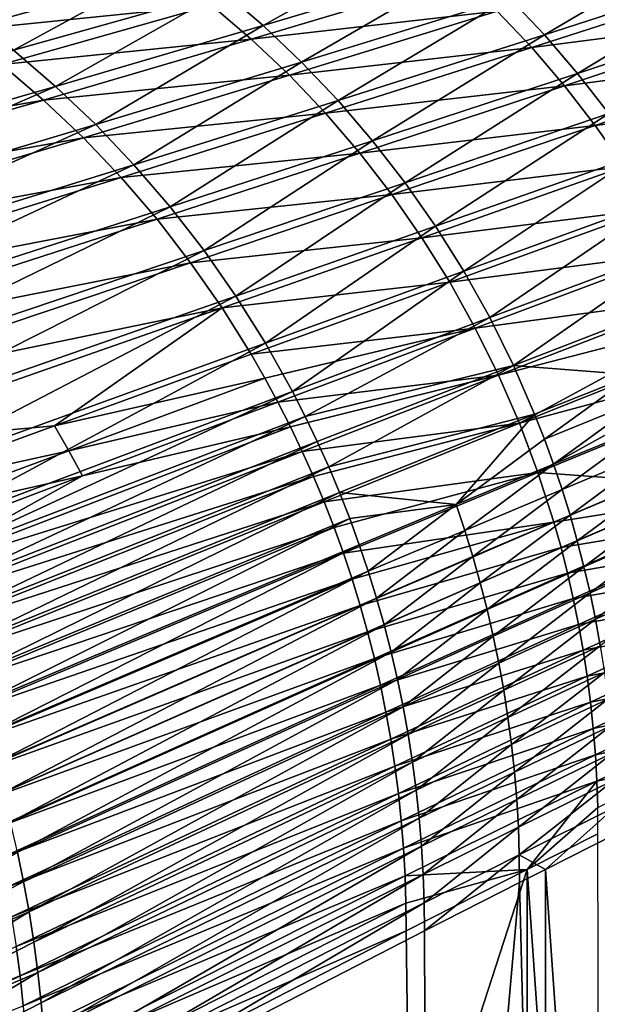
# Model space of a CAD drawing. Header units: metres. Extents: x -900 to 900, y -400 to 400.
# Tile 236 of 253: x 667 to 750, y 134 to 277. Entities that reach past the tile are written whole.
import ezdxf

# ---------------------------------------------------------------- set-up
doc = ezdxf.new("R2010")
doc.units = ezdxf.units.M

msp = doc.modelspace()

# ---------------------------------------------------------------- linework, layer by layer
at = {"layer": 'top'}
for points in [[(701.878296, 275.66275, -193.313416), (696.044983, 280.685577, -193.39978), (726.699707, 289.585815, -139.926926)], [(732.290283, 284.769196, -139.859482), (701.878296, 275.66275, -193.313416), (726.699707, 289.585815, -139.926926)], [(737.632568, 279.680328, -139.792862), (768.110962, 289.274658, -86.564728), (742.714417, 274.330872, -139.727478)], [(768.110962, 289.274658, -86.564728), (772.998901, 284.133423, -86.526016), (742.714417, 274.330872, -139.727478)], [(665.625732, 272.09491, -246.989151), (659.266296, 277.036224, -247.084457), (689.965027, 285.411926, -193.486893)], [(696.044983, 280.685577, -193.39978), (665.625732, 272.09491, -246.989151), (689.965027, 285.411926, -193.486893)], [(707.451599, 270.35498, -193.228271), (701.878296, 275.66275, -193.313416), (732.290283, 284.769196, -139.859482)], [(737.632568, 279.680328, -139.792862), (707.451599, 270.35498, -193.228271), (732.290283, 284.769196, -139.859482)], [(657.59729, 274.905548, -245.752975), (688.314026, 283.301575, -192.128189), (651.045715, 279.4534, -245.893692)], [(694.348816, 278.646332, -192.002365), (688.314026, 283.301575, -192.128189), (657.59729, 274.905548, -245.752975)], [(742.714417, 274.330872, -139.727478), (772.998901, 284.133423, -86.526016), (747.524109, 268.733154, -139.663727)], [(772.998901, 284.133423, -86.526016), (777.62677, 278.755463, -86.488091), (747.524109, 268.733154, -139.663727)], [(694.348816, 278.646332, -192.002365), (700.139893, 273.692505, -191.881516), (730.539856, 282.790985, -138.429703)], [(730.539856, 282.790985, -138.429703), (700.139893, 273.692505, -191.881516), (735.836792, 277.76889, -138.331573)], [(735.836792, 277.76889, -138.331573), (740.869202, 272.481049, -138.238556), (771.150574, 282.286469, -85.025169)], [(771.150574, 282.286469, -85.025169), (740.869202, 272.481049, -138.238556), (775.72583, 276.969086, -84.964172)], [(671.727417, 266.843384, -246.895416), (665.625732, 272.09491, -246.989151), (696.044983, 280.685577, -193.39978)], [(701.878296, 275.66275, -193.313416), (671.727417, 266.843384, -246.895416), (696.044983, 280.685577, -193.39978)], [(712.752258, 264.774353, -193.144882), (707.451599, 270.35498, -193.228271), (737.632568, 279.680328, -139.792862)], [(742.714417, 274.330872, -139.727478), (712.752258, 264.774353, -193.144882), (737.632568, 279.680328, -139.792862)], [(663.912292, 270.035217, -245.617569), (694.348816, 278.646332, -192.002365), (657.59729, 274.905548, -245.752975)], [(700.139893, 273.692505, -191.881516), (694.348816, 278.646332, -192.002365), (663.912292, 270.035217, -245.617569)], [(700.139893, 273.692505, -191.881516), (705.669861, 268.449524, -191.766113), (735.836792, 277.76889, -138.331573)], [(735.836792, 277.76889, -138.331573), (705.669861, 268.449524, -191.766113), (740.869202, 272.481049, -138.238556)], [(747.524109, 268.733154, -139.663727), (777.62677, 278.755463, -86.488091), (752.05072, 262.900085, -139.60199)], [(740.869202, 272.481049, -138.238556), (745.626587, 266.942963, -138.151001), (775.72583, 276.969086, -84.964172)], [(775.72583, 276.969086, -84.964172), (745.626587, 266.942963, -138.151001), (780.028992, 271.429291, -84.908028)], [(677.557373, 261.293732, -246.803741), (671.727417, 266.843384, -246.895416), (701.878296, 275.66275, -193.313416)], [(707.451599, 270.35498, -193.228271), (677.557373, 261.293732, -246.803741), (701.878296, 275.66275, -193.313416)], [(669.97229, 264.852386, -245.48793), (700.139893, 273.692505, -191.881516), (663.912292, 270.035217, -245.617569)], [(705.669861, 268.449524, -191.766113), (700.139893, 273.692505, -191.881516), (669.97229, 264.852386, -245.48793)], [(717.768066, 258.933716, -193.063721), (712.752258, 264.774353, -193.144882), (742.714417, 274.330872, -139.727478)], [(747.524109, 268.733154, -139.663727), (717.768066, 258.933716, -193.063721), (742.714417, 274.330872, -139.727478)], [(671.727417, 266.843384, -246.895416), (611.777832, 249.618149, -354.323608), (665.625732, 272.09491, -246.989151)], [(705.669861, 268.449524, -191.766113), (710.922729, 262.928131, -191.656601), (740.869202, 272.481049, -138.238556)], [(740.869202, 272.481049, -138.238556), (710.922729, 262.928131, -191.656601), (745.626587, 266.942963, -138.151001)], [(683.102112, 255.458694, -246.7146), (677.557373, 261.293732, -246.803741), (707.451599, 270.35498, -193.228271)], [(712.752258, 264.774353, -193.144882), (683.102112, 255.458694, -246.7146), (707.451599, 270.35498, -193.228271)], [(745.626587, 266.942963, -138.151001), (750.099609, 261.171204, -138.069244), (780.028992, 271.429291, -84.908028)], [(780.028992, 271.429291, -84.908028), (750.099609, 261.171204, -138.069244), (784.050842, 265.68338, -84.856918)], [(663.912292, 270.035217, -245.617569), (603.360413, 253.296204, -353.091705), (669.97229, 264.852386, -245.48793)], [(675.759094, 259.366882, -245.364548), (705.669861, 268.449524, -191.766113), (669.97229, 264.852386, -245.48793)], [(710.922729, 262.928131, -191.656601), (705.669861, 268.449524, -191.766113), (675.759094, 259.366882, -245.364548)], [(722.487732, 252.846405, -192.985291), (717.768066, 258.933716, -193.063721), (747.524109, 268.733154, -139.663727)], [(752.05072, 262.900085, -139.60199), (722.487732, 252.846405, -192.985291), (747.524109, 268.733154, -139.663727)], [(618.159424, 243.547928, -354.233093), (611.777832, 249.618149, -354.323608), (671.727417, 266.843384, -246.895416)], [(677.557373, 261.293732, -246.803741), (618.159424, 243.547928, -354.233093), (671.727417, 266.843384, -246.895416)], [(710.922729, 262.928131, -191.656601), (715.887634, 257.144501, -191.553391), (745.626587, 266.942963, -138.151001)], [(745.626587, 266.942963, -138.151001), (715.887634, 257.144501, -191.553391), (750.099609, 261.171204, -138.069244)], [(603.360413, 253.296204, -353.091705), (610.001099, 247.615326, -352.961853), (669.97229, 264.852386, -245.48793)], [(669.97229, 264.852386, -245.48793), (610.001099, 247.615326, -352.961853), (675.759094, 259.366882, -245.364548)], [(688.348938, 249.351776, -246.628448), (683.102112, 255.458694, -246.7146), (712.752258, 264.774353, -193.144882)], [(717.768066, 258.933716, -193.063721), (688.348938, 249.351776, -246.628448), (712.752258, 264.774353, -193.144882)], [(750.099609, 261.171204, -138.069244), (754.278931, 255.18251, -137.993591), (784.050842, 265.68338, -84.856918)], [(681.255737, 253.590073, -245.247894), (710.922729, 262.928131, -191.656601), (675.759094, 259.366882, -245.364548)], [(715.887634, 257.144501, -191.553391), (710.922729, 262.928131, -191.656601), (681.255737, 253.590073, -245.247894)], [(726.900513, 246.526443, -192.910095), (722.487732, 252.846405, -192.985291), (752.05072, 262.900085, -139.60199)], [(756.283875, 256.845032, -139.542694), (726.900513, 246.526443, -192.910095), (752.05072, 262.900085, -139.60199)], [(624.230896, 237.167313, -354.146454), (618.159424, 243.547928, -354.233093), (677.557373, 261.293732, -246.803741)], [(683.102112, 255.458694, -246.7146), (624.230896, 237.167313, -354.146454), (677.557373, 261.293732, -246.803741)], [(715.887634, 257.144501, -191.553391), (720.55481, 251.115967, -191.456863), (750.099609, 261.171204, -138.069244)], [(750.099609, 261.171204, -138.069244), (720.55481, 251.115967, -191.456863), (754.278931, 255.18251, -137.993591)], [(610.001099, 247.615326, -352.961853), (616.344482, 241.604431, -352.839752), (675.759094, 259.366882, -245.364548)], [(675.759094, 259.366882, -245.364548), (616.344482, 241.604431, -352.839752), (681.255737, 253.590073, -245.247894)], [(693.285889, 242.987045, -246.545761), (688.348938, 249.351776, -246.628448), (717.768066, 258.933716, -193.063721)], [(722.487732, 252.846405, -192.985291), (693.285889, 242.987045, -246.545761), (717.768066, 258.933716, -193.063721)], [(686.450806, 247.53891, -245.138336), (715.887634, 257.144501, -191.553391), (681.255737, 253.590073, -245.247894)], [(720.55481, 251.115967, -191.456863), (715.887634, 257.144501, -191.553391), (686.450806, 247.53891, -245.138336)], [(730.996399, 239.988327, -192.838608), (726.900513, 246.526443, -192.910095), (756.283875, 256.845032, -139.542694)], [(760.213867, 250.582001, -139.486221), (730.996399, 239.988327, -192.838608), (756.283875, 256.845032, -139.542694)], [(629.977966, 230.491364, -354.063995), (624.230896, 237.167313, -354.146454), (683.102112, 255.458694, -246.7146)], [(688.348938, 249.351776, -246.628448), (629.977966, 230.491364, -354.063995), (683.102112, 255.458694, -246.7146)], [(720.55481, 251.115967, -191.456863), (724.914734, 244.859909, -191.367401), (754.278931, 255.18251, -137.993591)], [(754.278931, 255.18251, -137.993591), (724.914734, 244.859909, -191.367401), (758.155212, 248.9935, -137.924393)], [(616.344482, 241.604431, -352.839752), (622.371704, 235.276321, -352.725739), (681.255737, 253.590073, -245.247894)], [(681.255737, 253.590073, -245.247894), (622.371704, 235.276321, -352.725739), (686.450806, 247.53891, -245.138336)], [(697.901611, 236.379242, -246.466995), (693.285889, 242.987045, -246.545761), (722.487732, 252.846405, -192.985291)], [(726.900513, 246.526443, -192.910095), (697.901611, 236.379242, -246.466995), (722.487732, 252.846405, -192.985291)], [(691.334167, 241.231689, -245.036255), (720.55481, 251.115967, -191.456863), (686.450806, 247.53891, -245.138336)], [(724.914734, 244.859909, -191.367401), (720.55481, 251.115967, -191.456863), (691.334167, 241.231689, -245.036255)], [(734.766174, 233.247086, -192.771347), (730.996399, 239.988327, -192.838608), (760.213867, 250.582001, -139.486221)], [(763.831848, 244.125381, -139.432983), (734.766174, 233.247086, -192.771347), (760.213867, 250.582001, -139.486221)], [(635.387146, 223.535934, -353.986053), (629.977966, 230.491364, -354.063995), (688.348938, 249.351776, -246.628448)], [(693.285889, 242.987045, -246.545761), (635.387146, 223.535934, -353.986053), (688.348938, 249.351776, -246.628448)], [(724.914734, 244.859909, -191.367401), (728.957703, 238.393723, -191.2854), (758.155212, 248.9935, -137.924393)], [(758.155212, 248.9935, -137.924393), (728.957703, 238.393723, -191.2854), (761.719055, 242.620865, -137.861984)], [(622.371704, 235.276321, -352.725739), (628.069824, 228.649994, -352.620056), (686.450806, 247.53891, -245.138336)], [(686.450806, 247.53891, -245.138336), (628.069824, 228.649994, -352.620056), (691.334167, 241.231689, -245.036255)], [(702.18573, 229.543686, -246.392624), (697.901611, 236.379242, -246.466995), (726.900513, 246.526443, -192.910095)], [(730.996399, 239.988327, -192.838608), (702.18573, 229.543686, -246.392624), (726.900513, 246.526443, -192.910095)], [(695.895752, 234.686737, -244.942001), (724.914734, 244.859909, -191.367401), (691.334167, 241.231689, -245.036255)], [(728.957703, 238.393723, -191.2854), (724.914734, 244.859909, -191.367401), (695.895752, 234.686737, -244.942001)], [(738.201477, 226.318207, -192.708771), (734.766174, 233.247086, -192.771347), (763.831848, 244.125381, -139.432983)], [(767.129578, 237.490021, -139.383362), (738.201477, 226.318207, -192.708771), (763.831848, 244.125381, -139.432983)], [(640.44574, 216.31752, -353.912933), (635.387146, 223.535934, -353.986053), (693.285889, 242.987045, -246.545761)], [(640.44574, 216.31752, -353.912933), (693.285889, 242.987045, -246.545761), (697.901611, 236.379242, -246.466995)], [(728.957703, 238.393723, -191.2854), (732.674072, 231.734772, -191.211243), (761.719055, 242.620865, -137.861984)], [(761.719055, 242.620865, -137.861984), (732.674072, 231.734772, -191.211243), (764.961182, 236.081238, -137.806671)], [(628.069824, 228.649994, -352.620056), (633.42749, 221.745972, -352.522888), (691.334167, 241.231689, -245.036255)], [(691.334167, 241.231689, -245.036255), (633.42749, 221.745972, -352.522888), (695.895752, 234.686737, -244.942001)], [(706.128479, 222.496216, -246.32309), (702.18573, 229.543686, -246.392624), (730.996399, 239.988327, -192.838608)], [(734.766174, 233.247086, -192.771347), (706.128479, 222.496216, -246.32309), (730.996399, 239.988327, -192.838608)], [(700.125488, 227.922379, -244.855942), (728.957703, 238.393723, -191.2854), (695.895752, 234.686737, -244.942001)], [(732.674072, 231.734772, -191.211243), (728.957703, 238.393723, -191.2854), (700.125488, 227.922379, -244.855942)], [(738.201477, 226.318207, -192.708771), (767.129578, 237.490021, -139.383362), (755.638794, 224.94371, -165.961166)], [(645.141907, 208.853287, -353.84494), (640.44574, 216.31752, -353.912933), (697.901611, 236.379242, -246.466995)], [(645.141907, 208.853287, -353.84494), (697.901611, 236.379242, -246.466995), (702.18573, 229.543686, -246.392624)], [(732.674072, 231.734772, -191.211243), (736.054199, 224.900436, -191.145325), (764.961182, 236.081238, -137.806671)], [(764.961182, 236.081238, -137.806671), (736.054199, 224.900436, -191.145325), (766.458679, 232.754013, -137.781784)], [(633.42749, 221.745972, -352.522888), (638.433411, 214.584808, -352.434448), (695.895752, 234.686737, -244.942001)], [(695.895752, 234.686737, -244.942001), (638.433411, 214.584808, -352.434448), (671.557312, 217.541824, -298.580383)], [(700.125488, 227.922379, -244.855942), (695.895752, 234.686737, -244.942001), (671.557312, 217.541824, -298.580383)], [(707.969055, 218.898087, -246.290298), (706.128479, 222.496216, -246.32309), (734.766174, 233.247086, -192.771347)], [(738.201477, 226.318207, -192.708771), (707.969055, 218.898087, -246.290298), (734.766174, 233.247086, -192.771347)], [(702.112732, 224.463638, -244.816101), (732.674072, 231.734772, -191.211243), (700.125488, 227.922379, -244.855942)], [(704.013245, 220.956909, -244.778442), (732.674072, 231.734772, -191.211243), (702.112732, 224.463638, -244.816101)], [(704.013245, 220.956909, -244.778442), (736.054199, 224.900436, -191.145325), (732.674072, 231.734772, -191.211243)], [(736.054199, 224.900436, -191.145325), (739.08844, 217.908096, -191.088013), (766.458679, 232.754013, -137.781784)], [(766.458679, 232.754013, -137.781784), (739.08844, 217.908096, -191.088013), (767.872253, 229.391296, -137.758804)], [(649.464844, 201.161011, -353.782379), (645.141907, 208.853287, -353.84494), (702.18573, 229.543686, -246.392624)], [(649.464844, 201.161011, -353.782379), (702.18573, 229.543686, -246.392624), (706.128479, 222.496216, -246.32309)], [(739.08844, 217.908096, -191.088013), (769.200928, 225.995132, -137.737762), (767.872253, 229.391296, -137.758804)], [(702.112732, 224.463638, -244.816101), (700.125488, 227.922379, -244.855942), (671.557312, 217.541824, -298.580383)], [(709.721069, 215.253159, -246.258865), (707.969055, 218.898087, -246.290298), (738.201477, 226.318207, -192.708771)], [(711.383545, 211.563507, -246.228897), (709.721069, 215.253159, -246.258865), (738.201477, 226.318207, -192.708771)], [(711.383545, 211.563507, -246.228897), (738.201477, 226.318207, -192.708771), (741.294617, 219.217606, -192.651382)], [(741.294617, 219.217606, -192.651382), (738.201477, 226.318207, -192.708771), (755.638794, 224.94371, -165.961166)], [(739.08844, 217.908096, -191.088013), (741.768799, 210.774963, -191.039703), (769.200928, 225.995132, -137.737762)], [(741.768799, 210.774963, -191.039703), (770.444397, 222.56752, -137.718704), (769.200928, 225.995132, -137.737762)], [(705.825684, 217.404495, -244.743027), (736.054199, 224.900436, -191.145325), (704.013245, 220.956909, -244.778442)], [(736.054199, 224.900436, -191.145325), (705.825684, 217.404495, -244.743027), (707.548889, 213.808655, -244.709869)], [(739.08844, 217.908096, -191.088013), (736.054199, 224.900436, -191.145325), (707.548889, 213.808655, -244.709869)], [(741.294617, 219.217606, -192.651382), (755.638794, 224.94371, -165.961166), (742.710693, 215.608002, -192.624802)], [(742.710693, 215.608002, -192.624802), (755.638794, 224.94371, -165.961166), (757.025818, 221.41214, -165.936981)], [(671.557312, 217.541824, -298.580383), (673.640137, 213.923141, -298.541626), (702.112732, 224.463638, -244.816101)], [(673.640137, 213.923141, -298.541626), (704.013245, 220.956909, -244.778442), (702.112732, 224.463638, -244.816101)], [(651.483215, 197.235062, -353.753235), (649.464844, 201.161011, -353.782379), (706.128479, 222.496216, -246.32309)], [(651.483215, 197.235062, -353.753235), (706.128479, 222.496216, -246.32309), (707.969055, 218.898087, -246.290298)], [(758.322998, 209.565918, -164.309326), (770.444397, 222.56752, -137.718704), (741.768799, 210.774963, -191.039703)], [(675.632019, 210.254669, -298.505127), (704.013245, 220.956909, -244.778442), (673.640137, 213.923141, -298.541626)], [(675.632019, 210.254669, -298.505127), (705.825684, 217.404495, -244.743027), (704.013245, 220.956909, -244.778442)], [(744.038757, 211.961609, -192.599686), (742.710693, 215.608002, -192.624802), (757.025818, 221.41214, -165.936981)], [(744.038757, 211.961609, -192.599686), (757.025818, 221.41214, -165.936981), (758.326721, 217.844635, -165.914139)], [(653.404541, 193.259003, -353.725525), (651.483215, 197.235062, -353.753235), (707.969055, 218.898087, -246.290298)], [(653.404541, 193.259003, -353.725525), (707.969055, 218.898087, -246.290298), (709.721069, 215.253159, -246.258865)], [(712.955505, 207.831314, -246.200409), (711.383545, 211.563507, -246.228897), (741.294617, 219.217606, -192.651382)], [(712.955505, 207.831314, -246.200409), (741.294617, 219.217606, -192.651382), (729.871704, 206.0961, -219.344635)], [(729.871704, 206.0961, -219.344635), (741.294617, 219.217606, -192.651382), (742.710693, 215.608002, -192.624802)], [(638.433411, 214.584808, -352.434448), (643.076172, 207.187012, -352.354919), (671.557312, 217.541824, -298.580383)], [(671.557312, 217.541824, -298.580383), (643.076172, 207.187012, -352.354919), (673.640137, 213.923141, -298.541626)], [(649.334595, 195.691559, -352.252808), (705.825684, 217.404495, -244.743027), (675.632019, 210.254669, -298.505127)], [(707.548889, 213.808655, -244.709869), (705.825684, 217.404495, -244.743027), (649.334595, 195.691559, -352.252808)], [(707.548889, 213.808655, -244.709869), (709.181519, 210.171707, -244.679047), (739.08844, 217.908096, -191.088013)], [(709.181519, 210.171707, -244.679047), (710.722351, 206.495941, -244.650589), (739.08844, 217.908096, -191.088013)], [(739.08844, 217.908096, -191.088013), (710.722351, 206.495941, -244.650589), (741.768799, 210.774963, -191.039703)], [(745.278076, 208.280518, -192.576111), (744.038757, 211.961609, -192.599686), (758.326721, 217.844635, -165.914139)], [(745.278076, 208.280518, -192.576111), (758.326721, 217.844635, -165.914139), (759.540771, 214.243256, -165.892685)], [(655.227844, 189.235214, -353.699371), (653.404541, 193.259003, -353.725525), (709.721069, 215.253159, -246.258865)], [(655.227844, 189.235214, -353.699371), (709.721069, 215.253159, -246.258865), (711.383545, 211.563507, -246.228897)], [(729.871704, 206.0961, -219.344635), (742.710693, 215.608002, -192.624802), (744.038757, 211.961609, -192.599686)], [(643.076172, 207.187012, -352.354919), (645.257813, 203.405792, -352.318573), (673.640137, 213.923141, -298.541626)], [(645.257813, 203.405792, -352.318573), (675.632019, 210.254669, -298.505127), (673.640137, 213.923141, -298.541626)], [(649.334595, 195.691559, -352.252808), (651.226868, 191.763672, -352.22345), (707.548889, 213.808655, -244.709869)], [(651.226868, 191.763672, -352.22345), (709.181519, 210.171707, -244.679047), (707.548889, 213.808655, -244.709869)], [(746.427979, 204.566849, -192.554138), (745.278076, 208.280518, -192.576111), (759.540771, 214.243256, -165.892685)], [(759.540771, 214.243256, -165.892685), (760.667297, 210.610046, -165.872681), (746.427979, 204.566849, -192.554138)], [(731.138184, 202.333176, -219.320282), (729.871704, 206.0961, -219.344635), (744.038757, 211.961609, -192.599686)], [(731.138184, 202.333176, -219.320282), (744.038757, 211.961609, -192.599686), (745.278076, 208.280518, -192.576111)], [(647.344421, 199.57312, -352.284515), (675.632019, 210.254669, -298.505127), (645.257813, 203.405792, -352.318573)], [(647.344421, 199.57312, -352.284515), (649.334595, 195.691559, -352.252808), (675.632019, 210.254669, -298.505127)], [(656.952026, 185.166107, -353.674713), (655.227844, 189.235214, -353.699371), (711.383545, 211.563507, -246.228897)], [(656.952026, 185.166107, -353.674713), (711.383545, 211.563507, -246.228897), (712.955505, 207.831314, -246.200409)], [(710.722351, 206.495941, -244.650589), (712.170349, 202.7836, -244.624542), (741.768799, 210.774963, -191.039703)], [(741.768799, 210.774963, -191.039703), (712.170349, 202.7836, -244.624542), (713.525269, 199.036865, -244.600952)], [(744.092896, 203.517609, -191.000778), (741.768799, 210.774963, -191.039703), (713.525269, 199.036865, -244.600952)], [(744.092896, 203.517609, -191.000778), (758.322998, 209.565918, -164.309326), (741.768799, 210.774963, -191.039703)], [(760.667297, 210.610046, -165.872681), (747.487854, 200.822739, -192.533829), (746.427979, 204.566849, -192.554138)], [(747.487854, 200.822739, -192.533829), (760.667297, 210.610046, -165.872681), (761.705688, 206.947098, -165.854172)], [(651.226868, 191.763672, -352.22345), (653.019836, 187.792023, -352.196472), (709.181519, 210.171707, -244.679047)], [(653.019836, 187.792023, -352.196472), (710.722351, 206.495941, -244.650589), (709.181519, 210.171707, -244.679047)], [(759.329773, 205.97673, -164.294556), (758.322998, 209.565918, -164.309326), (744.092896, 203.517609, -191.000778)], [(658.576172, 181.054092, -353.651672), (656.952026, 185.166107, -353.674713), (712.955505, 207.831314, -246.200409)], [(658.576172, 181.054092, -353.651672), (712.955505, 207.831314, -246.200409), (714.436157, 204.058716, -246.173477)], [(714.436157, 204.058716, -246.173477), (712.955505, 207.831314, -246.200409), (729.871704, 206.0961, -219.344635)], [(732.313232, 198.537033, -219.297623), (731.138184, 202.333176, -219.320282), (745.278076, 208.280518, -192.576111)], [(732.313232, 198.537033, -219.297623), (745.278076, 208.280518, -192.576111), (746.427979, 204.566849, -192.554138)], [(653.019836, 187.792023, -352.196472), (654.712097, 183.779175, -352.171936), (710.722351, 206.495941, -244.650589)], [(654.712097, 183.779175, -352.171936), (712.170349, 202.7836, -244.624542), (710.722351, 206.495941, -244.650589)], [(714.436157, 204.058716, -246.173477), (729.871704, 206.0961, -219.344635), (715.824707, 200.24791, -246.148148)], [(729.871704, 206.0961, -219.344635), (717.120361, 196.401093, -246.124496), (715.824707, 200.24791, -246.148148)], [(717.120361, 196.401093, -246.124496), (729.871704, 206.0961, -219.344635), (731.138184, 202.333176, -219.320282)], [(745.120911, 199.847519, -190.98494), (759.329773, 205.97673, -164.294556), (744.092896, 203.517609, -191.000778)], [(760.248962, 202.363251, -164.28212), (759.329773, 205.97673, -164.294556), (745.120911, 199.847519, -190.98494)], [(748.457153, 197.050308, -192.515228), (747.487854, 200.822739, -192.533829), (761.705688, 206.947098, -165.854172)], [(748.457153, 197.050308, -192.515228), (761.705688, 206.947098, -165.854172), (762.655396, 203.256516, -165.837204)], [(733.39624, 194.709854, -219.276733), (732.313232, 198.537033, -219.297623), (746.427979, 204.566849, -192.554138)], [(746.427979, 204.566849, -192.554138), (747.487854, 200.822739, -192.533829), (733.39624, 194.709854, -219.276733)], [(660.099304, 176.901627, -353.630219), (658.576172, 181.054092, -353.651672), (714.436157, 204.058716, -246.173477)], [(660.099304, 176.901627, -353.630219), (714.436157, 204.058716, -246.173477), (715.824707, 200.24791, -246.148148)], [(744.092896, 203.517609, -191.000778), (713.525269, 199.036865, -244.600952), (714.786987, 195.257919, -244.579865)], [(715.955261, 191.448929, -244.561295), (744.092896, 203.517609, -191.000778), (714.786987, 195.257919, -244.579865)], [(745.120911, 199.847519, -190.98494), (744.092896, 203.517609, -191.000778), (715.955261, 191.448929, -244.561295)], [(749.335327, 193.251755, -192.498428), (748.457153, 197.050308, -192.515228), (762.655396, 203.256516, -165.837204)], [(762.655396, 203.256516, -165.837204), (763.51593, 199.540405, -165.821869), (749.335327, 193.251755, -192.498428)], [(654.712097, 183.779175, -352.171936), (656.302429, 179.727676, -352.149811), (712.170349, 202.7836, -244.624542)], [(712.170349, 202.7836, -244.624542), (656.302429, 179.727676, -352.149811), (713.525269, 199.036865, -244.600952)], [(718.322388, 192.520508, -246.102554), (717.120361, 196.401093, -246.124496), (731.138184, 202.333176, -219.320282)], [(718.322388, 192.520508, -246.102554), (731.138184, 202.333176, -219.320282), (732.313232, 198.537033, -219.297623)], [(746.059448, 196.152542, -190.971603), (760.248962, 202.363251, -164.28212), (745.120911, 199.847519, -190.98494)], [(761.080383, 198.727478, -164.272079), (760.248962, 202.363251, -164.28212), (746.059448, 196.152542, -190.971603)], [(661.52063, 172.711197, -353.610413), (660.099304, 176.901627, -353.630219), (715.824707, 200.24791, -246.148148)], [(715.824707, 200.24791, -246.148148), (717.120361, 196.401093, -246.124496), (661.52063, 172.711197, -353.610413)], [(747.487854, 200.822739, -192.533829), (734.386597, 190.853821, -219.25766), (733.39624, 194.709854, -219.276733)], [(734.386597, 190.853821, -219.25766), (747.487854, 200.822739, -192.533829), (748.457153, 197.050308, -192.515228)], [(713.525269, 199.036865, -244.600952), (656.302429, 179.727676, -352.149811), (657.790649, 175.639938, -352.130127)], [(714.786987, 195.257919, -244.579865), (713.525269, 199.036865, -244.600952), (657.790649, 175.639938, -352.130127)], [(717.030029, 187.612045, -244.545319), (745.120911, 199.847519, -190.98494), (715.955261, 191.448929, -244.561295)], [(746.059448, 196.152542, -190.971603), (745.120911, 199.847519, -190.98494), (717.030029, 187.612045, -244.545319)], [(763.51593, 199.540405, -165.821869), (750.122009, 189.429214, -192.483459), (749.335327, 193.251755, -192.498428)], [(763.51593, 199.540405, -165.821869), (764.286865, 195.800888, -165.808182), (750.122009, 189.429214, -192.483459)], [(719.430237, 188.608414, -246.082397), (718.322388, 192.520508, -246.102554), (732.313232, 198.537033, -219.297623)], [(719.430237, 188.608414, -246.082397), (732.313232, 198.537033, -219.297623), (733.39624, 194.709854, -219.276733)], [(746.908325, 192.434753, -190.960785), (761.080383, 198.727478, -164.272079), (746.059448, 196.152542, -190.971603)], [(761.823914, 195.071442, -164.264481), (761.080383, 198.727478, -164.272079), (746.908325, 192.434753, -190.960785)], [(717.120361, 196.401093, -246.124496), (662.839355, 168.485291, -353.592316), (661.52063, 172.711197, -353.610413)], [(662.839355, 168.485291, -353.592316), (717.120361, 196.401093, -246.124496), (718.322388, 192.520508, -246.102554)], [(718.011108, 183.749466, -244.531952), (746.059448, 196.152542, -190.971603), (717.030029, 187.612045, -244.545319)], [(746.908325, 192.434753, -190.960785), (746.059448, 196.152542, -190.971603), (718.011108, 183.749466, -244.531952)], [(735.283875, 186.971176, -219.240448), (734.386597, 190.853821, -219.25766), (748.457153, 197.050308, -192.515228)], [(735.283875, 186.971176, -219.240448), (748.457153, 197.050308, -192.515228), (749.335327, 193.251755, -192.498428)], [(659.176514, 171.518372, -352.112946), (714.786987, 195.257919, -244.579865), (657.790649, 175.639938, -352.130127)], [(715.955261, 191.448929, -244.561295), (714.786987, 195.257919, -244.579865), (659.176514, 171.518372, -352.112946)], [(720.443298, 184.667053, -246.064072), (719.430237, 188.608414, -246.082397), (733.39624, 194.709854, -219.276733)], [(733.39624, 194.709854, -219.276733), (734.386597, 190.853821, -219.25766), (720.443298, 184.667053, -246.064072)], [(747.667358, 188.696213, -190.952545), (761.823914, 195.071442, -164.264481), (746.908325, 192.434753, -190.960785)], [(762.47937, 191.397064, -164.259369), (761.823914, 195.071442, -164.264481), (747.667358, 188.696213, -190.952545)], [(764.286865, 195.800888, -165.808182), (750.816711, 185.584915, -192.470398), (750.122009, 189.429214, -192.483459)], [(736.087524, 183.064133, -219.225204), (735.283875, 186.971176, -219.240448), (749.335327, 193.251755, -192.498428)], [(749.335327, 193.251755, -192.498428), (750.122009, 189.429214, -192.483459), (736.087524, 183.064133, -219.225204)], [(664.054749, 164.22644, -353.575928), (662.839355, 168.485291, -353.592316), (718.322388, 192.520508, -246.102554)], [(664.054749, 164.22644, -353.575928), (718.322388, 192.520508, -246.102554), (719.430237, 188.608414, -246.082397)], [(718.898376, 179.863327, -244.521255), (746.908325, 192.434753, -190.960785), (718.011108, 183.749466, -244.531952)], [(747.667358, 188.696213, -190.952545), (746.908325, 192.434753, -190.960785), (718.898376, 179.863327, -244.521255)], [(660.4599, 167.365387, -352.098267), (715.955261, 191.448929, -244.561295), (659.176514, 171.518372, -352.112946)], [(717.030029, 187.612045, -244.545319), (715.955261, 191.448929, -244.561295), (660.4599, 167.365387, -352.098267)], [(734.386597, 190.853821, -219.25766), (721.361023, 180.698715, -246.047623), (720.443298, 184.667053, -246.064072)], [(721.361023, 180.698715, -246.047623), (734.386597, 190.853821, -219.25766), (735.283875, 186.971176, -219.240448)], [(748.336426, 184.938889, -190.94693), (762.47937, 191.397064, -164.259369), (747.667358, 188.696213, -190.952545)], [(763.046631, 187.705933, -164.256805), (762.47937, 191.397064, -164.259369), (748.336426, 184.938889, -190.94693)], [(750.122009, 189.429214, -192.483459), (736.79718, 179.134949, -219.211945), (736.087524, 183.064133, -219.225204)], [(750.122009, 189.429214, -192.483459), (750.816711, 185.584915, -192.470398), (736.79718, 179.134949, -219.211945)], [(661.640564, 163.183365, -352.086121), (717.030029, 187.612045, -244.545319), (660.4599, 167.365387, -352.098267)], [(718.011108, 183.749466, -244.531952), (717.030029, 187.612045, -244.545319), (661.640564, 163.183365, -352.086121)], [(665.166138, 159.93718, -353.561279), (664.054749, 164.22644, -353.575928), (719.430237, 188.608414, -246.082397)], [(665.166138, 159.93718, -353.561279), (719.430237, 188.608414, -246.082397), (720.443298, 184.667053, -246.064072)], [(719.691711, 175.955811, -244.51326), (747.667358, 188.696213, -190.952545), (718.898376, 179.863327, -244.521255)], [(747.667358, 188.696213, -190.952545), (719.691711, 175.955811, -244.51326), (748.336426, 184.938889, -190.94693)], [(748.915466, 181.164398, -190.944031), (763.046631, 187.705933, -164.256805), (748.336426, 184.938889, -190.94693)], [(763.525696, 183.999588, -164.256897), (763.046631, 187.705933, -164.256805), (748.915466, 181.164398, -190.944031)], [(722.183044, 176.705704, -246.033127), (721.361023, 180.698715, -246.047623), (735.283875, 186.971176, -219.240448)], [(722.183044, 176.705704, -246.033127), (735.283875, 186.971176, -219.240448), (736.087524, 183.064133, -219.225204)], [(666.173035, 155.620071, -353.548431), (665.166138, 159.93718, -353.561279), (720.443298, 184.667053, -246.064072)], [(720.443298, 184.667053, -246.064072), (721.361023, 180.698715, -246.047623), (666.173035, 155.620071, -353.548431)], [(748.336426, 184.938889, -190.94693), (719.691711, 175.955811, -244.51326), (720.39093, 172.028992, -244.508011)], [(748.915466, 181.164398, -190.944031), (748.336426, 184.938889, -190.94693), (720.39093, 172.028992, -244.508011)], [(750.816711, 185.584915, -192.470398), (737.412598, 175.185867, -219.200745), (736.79718, 179.134949, -219.211945)], [(737.412598, 175.185867, -219.200745), (750.816711, 185.584915, -192.470398), (751.419189, 181.721024, -192.45929)], [(662.718384, 158.974747, -352.076508), (718.011108, 183.749466, -244.531952), (661.640564, 163.183365, -352.086121)], [(718.898376, 179.863327, -244.521255), (718.011108, 183.749466, -244.531952), (662.718384, 158.974747, -352.076508)], [(749.404419, 177.374329, -190.943893), (763.525696, 183.999588, -164.256897), (748.915466, 181.164398, -190.944031)], [(763.916504, 180.279602, -164.259705), (763.525696, 183.999588, -164.256897), (749.404419, 177.374329, -190.943893)], [(722.908875, 172.690338, -246.02063), (722.183044, 176.705704, -246.033127), (736.087524, 183.064133, -219.225204)], [(736.087524, 183.064133, -219.225204), (736.79718, 179.134949, -219.211945), (722.908875, 172.690338, -246.02063)], [(737.93335, 171.219177, -219.191666), (737.412598, 175.185867, -219.200745), (751.419189, 181.721024, -192.45929)], [(737.93335, 171.219177, -219.191666), (751.419189, 181.721024, -192.45929), (751.929138, 177.839767, -192.450211)], [(721.361023, 180.698715, -246.047623), (667.074829, 151.27771, -353.537384), (666.173035, 155.620071, -353.548431)], [(667.074829, 151.27771, -353.537384), (721.361023, 180.698715, -246.047623), (722.183044, 176.705704, -246.033127)], [(720.39093, 172.028992, -244.508011), (720.996094, 168.084686, -244.505585), (748.915466, 181.164398, -190.944031)], [(720.996094, 168.084686, -244.505585), (749.404419, 177.374329, -190.943893), (748.915466, 181.164398, -190.944031)], [(749.803284, 173.570282, -190.946625), (763.916504, 180.279602, -164.259705), (749.404419, 177.374329, -190.943893)], [(764.218872, 176.547928, -164.265274), (763.916504, 180.279602, -164.259705), (749.803284, 173.570282, -190.946625)], [(663.693237, 154.741913, -352.069458), (718.898376, 179.863327, -244.521255), (662.718384, 158.974747, -352.076508)], [(719.691711, 175.955811, -244.51326), (718.898376, 179.863327, -244.521255), (663.693237, 154.741913, -352.069458)], [(736.79718, 179.134949, -219.211945), (723.538208, 168.654922, -246.010193), (722.908875, 172.690338, -246.02063)], [(736.79718, 179.134949, -219.211945), (737.412598, 175.185867, -219.200745), (723.538208, 168.654922, -246.010193)], [(720.996094, 168.084686, -244.505585), (721.507019, 164.124603, -244.506027), (749.404419, 177.374329, -190.943893)], [(721.507019, 164.124603, -244.506027), (749.803284, 173.570282, -190.946625), (749.404419, 177.374329, -190.943893)], [(738.359314, 167.237152, -219.184784), (737.93335, 171.219177, -219.191666), (751.929138, 177.839767, -192.450211)], [(751.929138, 177.839767, -192.450211), (752.346252, 173.943344, -192.443207), (738.359314, 167.237152, -219.184784)], [(664.564941, 150.487289, -352.065002), (719.691711, 175.955811, -244.51326), (663.693237, 154.741913, -352.069458)], [(720.39093, 172.028992, -244.508011), (719.691711, 175.955811, -244.51326), (664.564941, 150.487289, -352.065002)], [(667.871094, 146.912659, -353.528229), (667.074829, 151.27771, -353.537384), (722.183044, 176.705704, -246.033127)], [(667.871094, 146.912659, -353.528229), (722.183044, 176.705704, -246.033127), (722.908875, 172.690338, -246.02063)], [(750.111877, 169.754242, -190.952271), (764.218872, 176.547928, -164.265274), (749.803284, 173.570282, -190.946625)], [(764.432434, 172.808029, -164.27359), (764.218872, 176.547928, -164.265274), (750.111877, 169.754242, -190.952271)], [(737.412598, 175.185867, -219.200745), (724.07074, 164.601807, -246.001846), (723.538208, 168.654922, -246.010193)], [(724.07074, 164.601807, -246.001846), (737.412598, 175.185867, -219.200745), (737.93335, 171.219177, -219.191666)], [(749.803284, 173.570282, -190.946625), (721.507019, 164.124603, -244.506027), (721.923706, 160.150513, -244.50943)], [(750.111877, 169.754242, -190.952271), (749.803284, 173.570282, -190.946625), (721.923706, 160.150513, -244.50943)], [(752.346252, 173.943344, -192.443207), (738.690308, 163.24205, -219.18013), (738.359314, 167.237152, -219.184784)], [(752.346252, 173.943344, -192.443207), (752.670471, 170.034012, -192.438354), (738.690308, 163.24205, -219.18013)], [(665.333313, 146.213242, -352.063202), (720.39093, 172.028992, -244.508011), (664.564941, 150.487289, -352.065002)], [(720.996094, 168.084686, -244.505585), (720.39093, 172.028992, -244.508011), (665.333313, 146.213242, -352.063202)], [(668.561462, 142.527542, -353.520935), (667.871094, 146.912659, -353.528229), (722.908875, 172.690338, -246.02063)], [(722.908875, 172.690338, -246.02063), (723.538208, 168.654922, -246.010193), (668.561462, 142.527542, -353.520935)], [(750.329895, 165.929794, -190.9608), (764.432434, 172.808029, -164.27359), (750.111877, 169.754242, -190.952271)], [(764.556885, 169.063736, -164.284653), (764.432434, 172.808029, -164.27359), (750.329895, 165.929794, -190.9608)], [(724.506226, 160.533325, -245.995682), (724.07074, 164.601807, -246.001846), (737.93335, 171.219177, -219.191666)], [(724.506226, 160.533325, -245.995682), (737.93335, 171.219177, -219.191666), (738.359314, 167.237152, -219.184784)], [(750.111877, 169.754242, -190.952271), (721.923706, 160.150513, -244.50943), (722.246033, 156.164536, -244.515823)], [(750.329895, 165.929794, -190.9608), (750.111877, 169.754242, -190.952271), (722.246033, 156.164536, -244.515823)], [(752.670471, 170.034012, -192.438354), (738.926208, 159.236191, -219.17778), (738.690308, 163.24205, -219.18013)], [(752.670471, 170.034012, -192.438354), (752.901611, 166.113968, -192.435699), (738.926208, 159.236191, -219.17778)], [(750.456848, 162.100845, -190.972214), (764.556885, 169.063736, -164.284653), (750.329895, 165.929794, -190.9608)], [(665.99823, 141.922058, -352.064026), (720.996094, 168.084686, -244.505585), (665.333313, 146.213242, -352.063202)], [(721.507019, 164.124603, -244.506027), (720.996094, 168.084686, -244.505585), (665.99823, 141.922058, -352.064026)], [(723.538208, 168.654922, -246.010193), (669.145569, 138.124985, -353.515564), (668.561462, 142.527542, -353.520935)], [(723.538208, 168.654922, -246.010193), (724.07074, 164.601807, -246.001846), (669.145569, 138.124985, -353.515564)], [(750.329895, 165.929794, -190.9608), (722.246033, 156.164536, -244.515823), (722.473755, 152.170181, -244.525208)], [(740.209839, 153.103928, -210.568954), (750.329895, 165.929794, -190.9608), (722.473755, 152.170181, -244.525208)], [(724.844604, 156.451828, -245.991714), (724.506226, 160.533325, -245.995682), (738.359314, 167.237152, -219.184784)], [(738.359314, 167.237152, -219.184784), (738.690308, 163.24205, -219.18013), (724.844604, 156.451828, -245.991714)], [(752.901611, 166.113968, -192.435699), (739.066956, 155.221848, -219.177795), (738.926208, 159.236191, -219.17778)], [(752.901611, 166.113968, -192.435699), (753.039612, 162.185455, -192.435303), (739.066956, 155.221848, -219.177795)], [(750.456848, 162.100845, -190.972214), (750.329895, 165.929794, -190.9608), (740.209839, 153.103928, -210.568954)], [(724.07074, 164.601807, -246.001846), (669.623169, 133.707581, -353.512177), (669.145569, 138.124985, -353.515564)], [(669.623169, 133.707581, -353.512177), (724.07074, 164.601807, -246.001846), (724.506226, 160.533325, -245.995682)], [(666.55957, 137.615997, -352.067566), (721.507019, 164.124603, -244.506027), (665.99823, 141.922058, -352.064026)], [(721.923706, 160.150513, -244.50943), (721.507019, 164.124603, -244.506027), (666.55957, 137.615997, -352.067566)], [(738.690308, 163.24205, -219.18013), (725.085693, 152.359665, -245.990036), (724.844604, 156.451828, -245.991714)], [(738.690308, 163.24205, -219.18013), (738.926208, 159.236191, -219.17778), (725.085693, 152.359665, -245.990036)], [(753.039612, 162.185455, -192.435303), (742.870422, 153.103928, -211.955048), (739.066956, 155.221848, -219.177795)], [(750.461487, 158.266968, -190.979691), (750.456848, 162.100845, -190.972214), (740.209839, 153.103928, -210.568954)], [(753.084534, 158.250717, -192.43721), (742.870422, 153.103928, -211.955048), (753.039612, 162.185455, -192.435303)], [(669.99408, 129.278, -353.510742), (669.623169, 133.707581, -353.512177), (724.506226, 160.533325, -245.995682)], [(669.99408, 129.278, -353.510742), (724.506226, 160.533325, -245.995682), (724.844604, 156.451828, -245.991714)], [(667.017334, 133.297348, -352.073853), (721.923706, 160.150513, -244.50943), (666.55957, 137.615997, -352.067566)], [(722.246033, 156.164536, -244.515823), (721.923706, 160.150513, -244.50943), (667.017334, 133.297348, -352.073853)], [(738.926208, 159.236191, -219.17778), (725.229431, 148.259201, -245.990662), (725.085693, 152.359665, -245.990036)], [(738.926208, 159.236191, -219.17778), (739.066956, 155.221848, -219.177795), (725.229431, 148.259201, -245.990662)], [(750.842468, 0.734328, -190.255051), (750.461487, 158.266968, -190.979691), (740.209839, 153.103928, -210.568954)], [(742.870422, 153.103928, -211.955048), (753.084534, 158.250717, -192.43721), (753.502869, 0.734328, -191.641541)], [(667.371216, 128.968491, -352.082916), (722.246033, 156.164536, -244.515823), (667.017334, 133.297348, -352.073853)], [(722.473755, 152.170181, -244.525208), (722.246033, 156.164536, -244.515823), (667.371216, 128.968491, -352.082916)], [(670.25824, 124.83886, -353.511353), (669.99408, 129.278, -353.510742), (724.844604, 156.451828, -245.991714)], [(724.844604, 156.451828, -245.991714), (725.085693, 152.359665, -245.990036), (670.25824, 124.83886, -353.511353)], [(667.074829, 151.27771, -353.537384), (612.775635, 123.566879, -460.368866), (666.173035, 155.620071, -353.548431)], [(739.066956, 155.221848, -219.177795), (725.275879, 144.152802, -245.993683), (725.229431, 148.259201, -245.990662)], [(739.066956, 155.221848, -219.177795), (739.11261, 151.201324, -219.180222), (725.275879, 144.152802, -245.993683)], [(742.870422, 153.103928, -211.955048), (739.11261, 151.201324, -219.180222), (739.066956, 155.221848, -219.177795)], [(740.209839, 153.103928, -210.568954), (722.473755, 152.170181, -244.525208), (722.606384, 148.171295, -244.537552)], [(722.630493, 144.17157, -244.545502), (740.209839, 153.103928, -210.568954), (722.606384, 148.171295, -244.537552)], [(722.630493, 144.17157, -244.545502), (723.216858, 100.639046, -243.568054), (740.209839, 153.103928, -210.568954)], [(723.216858, 100.639046, -243.568054), (740.209778, 0.734328, -210.569122), (740.209839, 153.103928, -210.568954)], [(739.11261, 151.201324, -219.180222), (742.870422, 153.103928, -211.955048), (742.870361, 0.734328, -211.955231)], [(740.209839, 153.103928, -210.568954), (740.209778, 0.734328, -210.569122), (750.842468, 0.734328, -190.255051)], [(742.870361, 0.734328, -211.955231), (742.870422, 153.103928, -211.955048), (753.502869, 0.734328, -191.641541)], [(667.621155, 124.632378, -352.094727), (722.473755, 152.170181, -244.525208), (667.371216, 128.968491, -352.082916)], [(722.606384, 148.171295, -244.537552), (722.473755, 152.170181, -244.525208), (667.621155, 124.632378, -352.094727)], [(725.085693, 152.359665, -245.990036), (670.415527, 120.392815, -353.514008), (670.25824, 124.83886, -353.511353)], [(725.085693, 152.359665, -245.990036), (725.229431, 148.259201, -245.990662), (670.415527, 120.392815, -353.514008)], [(612.775635, 123.566879, -460.368866), (667.074829, 151.27771, -353.537384), (667.871094, 146.912659, -353.528229)], [(725.275879, 144.152802, -245.993683), (739.11261, 151.201324, -219.180222), (725.835327, 0.734328, -244.903076)], [(725.835327, 0.734328, -244.903076), (739.11261, 151.201324, -219.180222), (742.870361, 0.734328, -211.955231)], [(667.766907, 120.292015, -352.109283), (722.606384, 148.171295, -244.537552), (667.621155, 124.632378, -352.094727)], [(722.630493, 144.17157, -244.545502), (722.606384, 148.171295, -244.537552), (667.766907, 120.292015, -352.109283)], [(725.229431, 148.259201, -245.990662), (670.466003, 115.94252, -353.518738), (670.415527, 120.392815, -353.514008)], [(725.275879, 144.152802, -245.993683), (670.466003, 115.94252, -353.518738), (725.229431, 148.259201, -245.990662)], [(614.345459, 114.860573, -460.055634), (612.775635, 123.566879, -460.368866), (667.871094, 146.912659, -353.528229)], [(614.345459, 114.860573, -460.055634), (667.871094, 146.912659, -353.528229), (668.561462, 142.527542, -353.520935)], [(667.747559, 115.95916, -352.096375), (722.630493, 144.17157, -244.545502), (667.766907, 120.292015, -352.109283)], [(722.630493, 144.17157, -244.545502), (667.747559, 115.95916, -352.096375), (723.216858, 100.639046, -243.568054)], [(670.466003, 115.94252, -353.518738), (725.275879, 144.152802, -245.993683), (725.835327, 0.734328, -244.903076)], [(665.99823, 141.922058, -352.064026), (611.480591, 115.968826, -458.684326), (666.55957, 137.615997, -352.067566)], [(669.145569, 138.124985, -353.515564), (614.345459, 114.860573, -460.055634), (668.561462, 142.527542, -353.520935)], [(611.480591, 115.968826, -458.684326), (612.191406, 111.379562, -458.509247), (666.55957, 137.615997, -352.067566)], [(666.55957, 137.615997, -352.067566), (612.191406, 111.379562, -458.509247), (667.017334, 133.297348, -352.073853)], [(615.550049, 106.077751, -459.685333), (614.345459, 114.860573, -460.055634), (669.145569, 138.124985, -353.515564)], [(669.623169, 133.707581, -353.512177), (615.550049, 106.077751, -459.685333), (669.145569, 138.124985, -353.515564)], [(615.550049, 106.077751, -459.685333), (669.623169, 133.707581, -353.512177), (669.99408, 129.278, -353.510742)]]:
    msp.add_3dface(points, dxfattribs=at)

doc.saveas('drawing.dxf')
